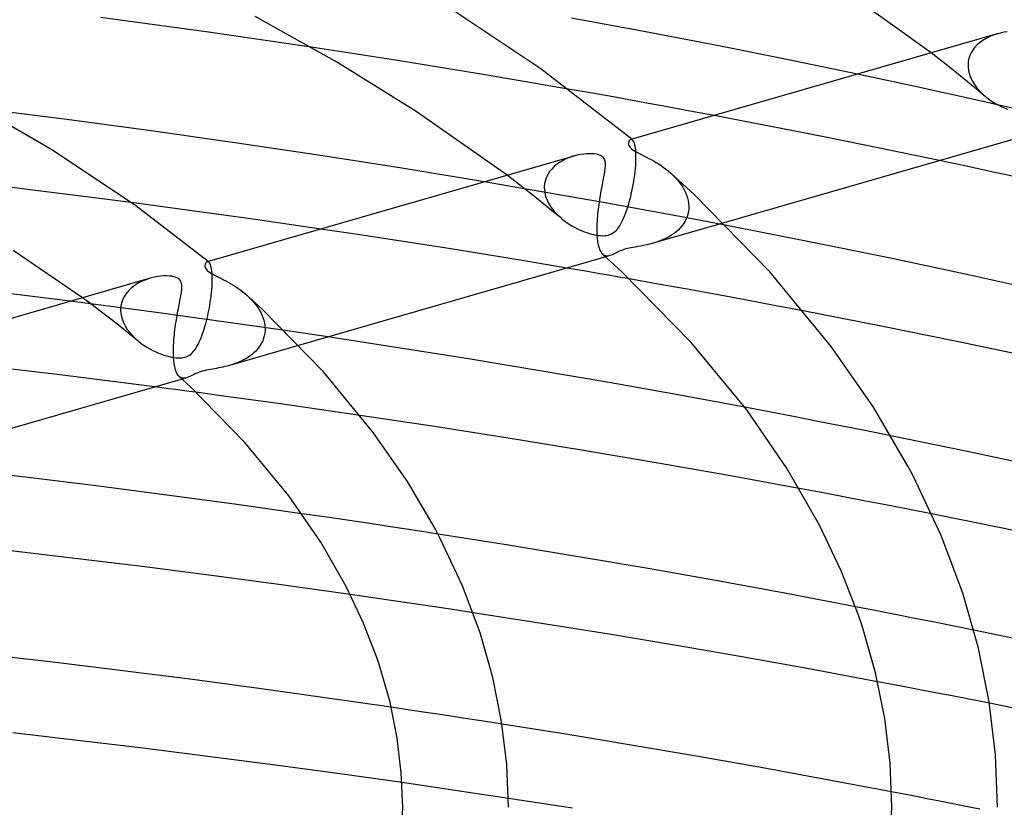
# Model space of a CAD drawing. Header units: millimetres. Extents: x -305 to 305, y -173 to 291.
# Tile 65 of 95: x 58 to 95, y 197 to 227. Entities that reach past the tile are written whole.
import ezdxf

# ---------------------------------------------------------------- set-up
doc = ezdxf.new("R2010")
doc.units = ezdxf.units.MM
doc.layers.add('HIDDEN', color=7, linetype='Continuous')
doc.layers.add('THICK', color=7, linetype='Continuous')

msp = doc.modelspace()

# ---------------------------------------------------------------- linework, layer by layer
at = {"layer": 'HIDDEN'}
for p, q in [((93.905, 226.452), (93.804, 226.375)), ((94.015, 226.524), (93.905, 226.452)), ((94.134, 226.588), (94.015, 226.524)), ((94.259, 226.645), (94.134, 226.588)), ((94.385, 226.693), (94.259, 226.645)), ((94.512, 226.732), (94.385, 226.693)), ((70.173, 225.971), (68.537, 226.221)), ((93.561, 226.109), (93.501, 226.01)), ((93.632, 226.203), (93.561, 226.109)), ((93.713, 226.292), (93.632, 226.203)), ((93.804, 226.375), (93.713, 226.292)), ((71.803, 225.715), (70.173, 225.971)), ((73.427, 225.454), (71.803, 225.715)), ((92.34, 225.733), (91.992, 226.005)), ((92.686, 225.461), (92.34, 225.733)), ((93.393, 225.681), (93.382, 225.564)), ((93.416, 225.796), (93.393, 225.681)), ((93.453, 225.905), (93.416, 225.796)), ((93.501, 226.01), (93.453, 225.905)), ((75.044, 225.187), (73.427, 225.454)), ((93.028, 225.187), (92.686, 225.461)), ((93.382, 225.564), (93.382, 225.55)), ((93.382, 225.55), (93.382, 225.536)), ((93.382, 225.536), (93.382, 225.522)), ((93.382, 225.522), (93.382, 225.508)), ((93.382, 225.508), (93.382, 225.493)), ((93.382, 225.493), (93.383, 225.479)), ((93.383, 225.479), (93.399, 225.342)), ((93.399, 225.342), (93.432, 225.204)), ((76.654, 224.916), (75.044, 225.187)), ((91.378, 224.731), (89.2, 225.199)), ((93.367, 224.913), (93.028, 225.187)), ((93.432, 225.204), (93.481, 225.069)), ((93.481, 225.069), (93.546, 224.937)), ((93.546, 224.937), (93.623, 224.81)), ((78.259, 224.638), (76.654, 224.916)), ((93.548, 224.252), (91.378, 224.731)), ((93.702, 224.637), (93.367, 224.913)), ((93.623, 224.81), (93.713, 224.687)), ((94.034, 224.361), (93.702, 224.637)), ((93.713, 224.687), (93.813, 224.571)), ((93.813, 224.571), (93.921, 224.461)), ((95.707, 223.762), (93.548, 224.252)), ((93.921, 224.461), (94.038, 224.358)), ((94.038, 224.358), (94.152, 224.268)), ((94.152, 224.268), (94.27, 224.184)), ((94.27, 224.184), (94.39, 224.107)), ((94.39, 224.107), (94.511, 224.038)), ((94.511, 224.038), (94.632, 223.976)), ((94.632, 223.976), (94.752, 223.92)), ((94.752, 223.92), (94.869, 223.872)), ((85.209, 223.361), (83.779, 223.634)), ((86.637, 223.083), (85.209, 223.361)), ((88.059, 222.801), (86.637, 223.083)), ((80.636, 222.726), (80.625, 222.723)), ((80.648, 222.726), (80.636, 222.726)), ((80.659, 222.725), (80.648, 222.726)), ((80.67, 222.721), (80.659, 222.725)), ((80.666, 222.729), (80.661, 222.734)), ((80.672, 222.725), (80.666, 222.729)), ((80.682, 222.715), (80.67, 222.721)), ((80.677, 222.72), (80.672, 222.725)), ((80.682, 222.716), (80.677, 222.72)), ((80.688, 222.711), (80.682, 222.716)), ((80.693, 222.707), (80.682, 222.715)), ((80.693, 222.707), (80.688, 222.711)), ((80.718, 222.679), (80.693, 222.707)), ((89.478, 222.515), (88.059, 222.801)), ((80.742, 222.638), (80.718, 222.679)), ((80.764, 222.583), (80.742, 222.638)), ((80.784, 222.514), (80.764, 222.583)), ((80.8, 222.429), (80.784, 222.514)), ((80.813, 222.329), (80.8, 222.429)), ((80.821, 222.213), (80.813, 222.329)), ((90.89, 222.224), (89.478, 222.515)), ((78.155, 221.984), (78.039, 221.925)), ((78.275, 222.035), (78.155, 221.984)), ((78.396, 222.078), (78.275, 222.035)), ((78.517, 222.114), (78.396, 222.078)), ((80.824, 222.083), (80.821, 222.213)), ((80.822, 221.938), (80.824, 222.083)), ((92.298, 221.93), (90.89, 222.224)), ((77.636, 221.61), (77.558, 221.513)), ((77.724, 221.7), (77.636, 221.61)), ((77.822, 221.783), (77.724, 221.7)), ((77.927, 221.858), (77.822, 221.783)), ((78.039, 221.925), (77.927, 221.858)), ((80.791, 221.507), (80.803, 221.626)), ((80.803, 221.626), (80.812, 221.741)), ((80.812, 221.741), (80.819, 221.852)), ((80.819, 221.852), (80.82, 221.867)), ((80.82, 221.881), (80.821, 221.896)), ((80.82, 221.867), (80.82, 221.881)), ((80.821, 221.91), (80.822, 221.924)), ((80.821, 221.896), (80.821, 221.91)), ((80.822, 221.924), (80.822, 221.938)), ((76.301, 221.102), (75.946, 221.372)), ((77.436, 221.299), (77.396, 221.183)), ((77.491, 221.409), (77.436, 221.299)), ((77.558, 221.513), (77.491, 221.409)), ((80.74, 221.138), (80.759, 221.262)), ((80.759, 221.262), (80.776, 221.385)), ((80.776, 221.385), (80.791, 221.507)), ((82.141, 221.452), (82.228, 221.371)), ((82.228, 221.371), (82.311, 221.286)), ((82.311, 221.286), (82.39, 221.199)), ((58.52, 220.749), (56.912, 220.946)), ((76.613, 220.864), (75.086, 221.124)), ((76.651, 220.83), (76.301, 221.102)), ((78.135, 220.599), (76.613, 220.864)), ((77.369, 221.063), (77.357, 220.938)), ((77.357, 220.938), (77.357, 220.924)), ((77.357, 220.924), (77.357, 220.91)), ((77.357, 220.91), (77.357, 220.896)), ((77.357, 220.896), (77.357, 220.882)), ((77.357, 220.882), (77.358, 220.867)), ((77.358, 220.867), (77.358, 220.853)), ((77.358, 220.853), (77.37, 220.74)), ((77.396, 221.183), (77.369, 221.063)), ((80.669, 220.766), (80.695, 220.889)), ((80.695, 220.889), (80.718, 221.014)), ((80.718, 221.014), (80.74, 221.138)), ((82.39, 221.199), (82.463, 221.109)), ((82.463, 221.109), (82.531, 221.015)), ((82.531, 221.015), (82.594, 220.92)), ((82.594, 220.92), (82.649, 220.822)), ((60.126, 220.547), (58.52, 220.749)), ((61.73, 220.339), (60.126, 220.547)), ((76.998, 220.557), (76.651, 220.83)), ((77.341, 220.283), (76.998, 220.557)), ((77.37, 220.74), (77.394, 220.627)), ((77.394, 220.627), (77.429, 220.514)), ((77.429, 220.514), (77.475, 220.403)), ((79.655, 220.328), (78.135, 220.599)), ((80.581, 220.406), (80.612, 220.524)), ((80.612, 220.524), (80.642, 220.644)), ((80.642, 220.644), (80.669, 220.766)), ((82.649, 220.822), (82.698, 220.722)), ((82.698, 220.722), (82.739, 220.621)), ((82.739, 220.621), (82.772, 220.518)), ((82.772, 220.518), (82.797, 220.414)), ((77.68, 220.008), (77.341, 220.283)), ((77.475, 220.403), (77.53, 220.295)), ((77.53, 220.295), (77.594, 220.191)), ((77.594, 220.191), (77.667, 220.09)), ((77.667, 220.09), (77.747, 219.992)), ((81.173, 220.051), (79.655, 220.328)), ((80.479, 220.069), (80.514, 220.178)), ((80.514, 220.178), (80.549, 220.291)), ((80.549, 220.291), (80.581, 220.406)), ((82.797, 220.414), (82.813, 220.311)), ((82.819, 220.12), (82.804, 219.985)), ((82.813, 220.311), (82.82, 220.209)), ((82.82, 220.135), (82.819, 220.12)), ((82.82, 220.209), (82.82, 220.194)), ((82.82, 220.194), (82.82, 220.179)), ((82.82, 220.179), (82.82, 220.164)), ((82.82, 220.164), (82.82, 220.15)), ((82.82, 220.15), (82.82, 220.135)), ((78.015, 219.732), (77.68, 220.008)), ((77.747, 219.992), (77.833, 219.899)), ((77.833, 219.899), (77.925, 219.81)), ((77.925, 219.81), (78.022, 219.726)), ((78.022, 219.726), (78.112, 219.655)), ((80.329, 219.689), (80.368, 219.776)), ((80.368, 219.776), (80.406, 219.868)), ((80.406, 219.868), (80.443, 219.966)), ((80.443, 219.966), (80.479, 220.069)), ((82.686, 219.77), (81.173, 220.051)), ((82.727, 219.729), (82.667, 219.61)), ((84.195, 219.483), (82.686, 219.77)), ((82.773, 219.853), (82.727, 219.729)), ((82.804, 219.985), (82.773, 219.853)), ((78.112, 219.655), (78.205, 219.587)), ((78.205, 219.587), (78.301, 219.523)), ((78.301, 219.523), (78.397, 219.464)), ((78.397, 219.464), (78.494, 219.41)), ((78.494, 219.41), (78.59, 219.36)), ((78.59, 219.36), (78.686, 219.314)), ((80.119, 219.34), (80.165, 219.4)), ((80.165, 219.4), (80.208, 219.465)), ((80.208, 219.465), (80.249, 219.533)), ((80.249, 219.533), (80.289, 219.608)), ((80.289, 219.608), (80.329, 219.689)), ((84.112, 219.567), (81.472, 218.805)), ((82.511, 219.396), (82.417, 219.3)), ((82.595, 219.499), (82.511, 219.396)), ((82.667, 219.61), (82.595, 219.499)), ((70.463, 219.105), (68.9, 219.338)), ((72.023, 218.866), (70.463, 219.105)), ((78.686, 219.314), (78.781, 219.273)), ((78.781, 219.273), (78.874, 219.236)), ((78.874, 219.236), (78.965, 219.203)), ((78.965, 219.203), (79.054, 219.175)), ((79.054, 219.175), (79.139, 219.15)), ((79.139, 219.15), (79.222, 219.13)), ((79.222, 219.13), (79.306, 219.113)), ((79.306, 219.113), (79.391, 219.1)), ((79.391, 219.1), (79.476, 219.091)), ((79.476, 219.091), (79.56, 219.087)), ((79.56, 219.087), (79.64, 219.09)), ((79.64, 219.09), (79.713, 219.099)), ((79.713, 219.099), (79.78, 219.113)), ((79.78, 219.113), (79.843, 219.133)), ((79.843, 219.133), (79.902, 219.16)), ((79.902, 219.16), (79.96, 219.193)), ((79.96, 219.193), (80.016, 219.236)), ((80.016, 219.236), (80.069, 219.285)), ((80.069, 219.285), (80.119, 219.34)), ((81.969, 218.995), (81.846, 218.937)), ((82.089, 219.059), (81.969, 218.995)), ((82.205, 219.132), (82.089, 219.059)), ((82.315, 219.212), (82.205, 219.132)), ((82.417, 219.3), (82.315, 219.212)), ((73.577, 218.622), (72.023, 218.866)), ((75.126, 218.373), (73.577, 218.622)), ((80.562, 218.612), (80.507, 218.599)), ((80.626, 218.626), (80.562, 218.612)), ((80.701, 218.64), (80.626, 218.626)), ((80.788, 218.657), (80.701, 218.64)), ((80.889, 218.675), (80.788, 218.657)), ((80.997, 218.695), (80.889, 218.675)), ((81.11, 218.717), (80.997, 218.695)), ((81.227, 218.742), (81.11, 218.717)), ((81.348, 218.771), (81.227, 218.742)), ((81.471, 218.804), (81.348, 218.771)), ((81.596, 218.843), (81.471, 218.804)), ((81.721, 218.887), (81.596, 218.843)), ((81.846, 218.937), (81.721, 218.887)), ((76.668, 218.12), (75.126, 218.373)), ((79.613, 218.351), (79.574, 218.381)), ((79.655, 218.331), (79.613, 218.351)), ((79.699, 218.32), (79.655, 218.331)), ((79.84, 218.333), (79.678, 218.287)), ((79.744, 218.318), (79.699, 218.32)), ((79.791, 218.322), (79.744, 218.318)), ((79.84, 218.333), (79.791, 218.322)), ((79.884, 218.348), (79.84, 218.333)), ((79.93, 218.366), (79.884, 218.348)), ((79.977, 218.388), (79.93, 218.366)), ((80.025, 218.412), (79.977, 218.388)), ((80.076, 218.437), (80.025, 218.412)), ((80.128, 218.463), (80.076, 218.437)), ((80.18, 218.487), (80.128, 218.463)), ((80.229, 218.509), (80.18, 218.487)), ((80.276, 218.528), (80.229, 218.509)), ((80.319, 218.544), (80.276, 218.528)), ((80.362, 218.559), (80.319, 218.544)), ((80.408, 218.573), (80.362, 218.559)), ((80.456, 218.586), (80.408, 218.573)), ((80.507, 218.599), (80.456, 218.586)), ((64.61, 218.1), (64.599, 218.097)), ((64.621, 218.101), (64.61, 218.1)), ((64.633, 218.1), (64.621, 218.101)), ((64.645, 218.096), (64.633, 218.1)), ((64.642, 218.104), (64.637, 218.108)), ((64.647, 218.099), (64.642, 218.104)), ((64.656, 218.09), (64.645, 218.096)), ((64.653, 218.095), (64.647, 218.099)), ((64.658, 218.091), (64.653, 218.095)), ((64.668, 218.082), (64.656, 218.09)), ((64.663, 218.086), (64.658, 218.091)), ((64.668, 218.082), (64.663, 218.086)), ((64.688, 218.061), (64.668, 218.082)), ((64.708, 218.032), (64.688, 218.061)), ((64.726, 217.993), (64.708, 218.032)), ((64.743, 217.946), (64.726, 217.993)), ((64.759, 217.888), (64.743, 217.946)), ((64.772, 217.819), (64.759, 217.888)), ((78.205, 217.861), (76.668, 218.12)), ((62.483, 217.486), (62.35, 217.445)), ((64.783, 217.74), (64.772, 217.819)), ((64.792, 217.649), (64.783, 217.74)), ((64.797, 217.547), (64.792, 217.649)), ((64.798, 217.435), (64.797, 217.547)), ((61.845, 217.193), (61.736, 217.107)), ((61.963, 217.27), (61.845, 217.193)), ((62.088, 217.337), (61.963, 217.27)), ((62.217, 217.396), (62.088, 217.337)), ((62.35, 217.445), (62.217, 217.396)), ((64.781, 217.045), (64.788, 217.137)), ((64.788, 217.137), (64.793, 217.226)), ((64.793, 217.226), (64.794, 217.241)), ((64.794, 217.255), (64.795, 217.269)), ((64.794, 217.241), (64.794, 217.255)), ((64.795, 217.284), (64.796, 217.298)), ((64.795, 217.269), (64.795, 217.284)), ((64.796, 217.312), (64.798, 217.435)), ((64.796, 217.298), (64.796, 217.312)), ((81.666, 217.258), (80.566, 217.453)), ((82.765, 217.061), (81.666, 217.258)), ((61.477, 216.803), (61.417, 216.687)), ((61.551, 216.912), (61.477, 216.803)), ((61.638, 217.014), (61.551, 216.912)), ((61.736, 217.107), (61.638, 217.014)), ((64.737, 216.657), (64.75, 216.757)), ((64.75, 216.757), (64.762, 216.855)), ((64.762, 216.855), (64.772, 216.951)), ((64.772, 216.951), (64.781, 217.045)), ((66.122, 216.822), (66.21, 216.739)), ((66.21, 216.739), (66.293, 216.654)), ((83.863, 216.86), (82.765, 217.061)), ((84.959, 216.657), (83.863, 216.86)), ((61.061, 216.393), (59.427, 216.604)), ((60.251, 216.468), (59.887, 216.737)), ((60.61, 216.198), (60.251, 216.468)), ((62.691, 216.176), (61.061, 216.393)), ((61.343, 216.441), (61.331, 216.312)), ((61.372, 216.567), (61.343, 216.441)), ((61.417, 216.687), (61.372, 216.567)), ((64.687, 216.353), (64.705, 216.455)), ((64.705, 216.455), (64.722, 216.557)), ((64.722, 216.557), (64.737, 216.657)), ((66.293, 216.654), (66.372, 216.565)), ((66.372, 216.565), (66.445, 216.474)), ((66.445, 216.474), (66.513, 216.38)), ((66.513, 216.38), (66.574, 216.284)), ((86.054, 216.451), (84.959, 216.657)), ((87.147, 216.243), (86.054, 216.451)), ((60.965, 215.926), (60.61, 216.198)), ((61.331, 216.312), (61.331, 216.298)), ((61.331, 216.298), (61.331, 216.284)), ((61.331, 216.284), (61.331, 216.269)), ((61.331, 216.269), (61.331, 216.255)), ((61.331, 216.255), (61.331, 216.241)), ((61.331, 216.241), (61.332, 216.227)), ((61.332, 216.227), (61.349, 216.084)), ((61.349, 216.084), (61.384, 215.942)), ((64.315, 215.955), (62.691, 216.176)), ((64.6, 215.948), (64.624, 216.048)), ((64.624, 216.048), (64.646, 216.149)), ((64.646, 216.149), (64.667, 216.251)), ((64.667, 216.251), (64.687, 216.353)), ((66.574, 216.284), (66.629, 216.186)), ((66.629, 216.186), (66.676, 216.086)), ((66.676, 216.086), (66.716, 215.986)), ((61.314, 215.652), (60.965, 215.926)), ((61.658, 215.377), (61.314, 215.652)), ((61.384, 215.942), (61.437, 215.803)), ((61.437, 215.803), (61.504, 215.67)), ((61.504, 215.67), (61.584, 215.541)), ((65.937, 215.727), (64.315, 215.955)), ((64.493, 215.56), (64.522, 215.654)), ((64.522, 215.654), (64.549, 215.751)), ((64.549, 215.751), (64.575, 215.849)), ((64.575, 215.849), (64.6, 215.948)), ((67.556, 215.493), (65.937, 215.727)), ((66.716, 215.986), (66.748, 215.885)), ((66.748, 215.885), (66.772, 215.784)), ((66.772, 215.784), (66.787, 215.683)), ((66.787, 215.683), (66.794, 215.582)), ((61.584, 215.541), (61.676, 215.42)), ((61.996, 215.101), (61.658, 215.377)), ((61.676, 215.42), (61.778, 215.304)), ((61.778, 215.304), (61.888, 215.196)), ((64.372, 215.217), (64.404, 215.297)), ((64.404, 215.297), (64.434, 215.382)), ((64.434, 215.382), (64.464, 215.469)), ((64.464, 215.469), (64.493, 215.56)), ((66.766, 215.298), (66.74, 215.204)), ((66.784, 215.394), (66.766, 215.298)), ((66.793, 215.494), (66.784, 215.394)), ((66.794, 215.509), (66.793, 215.494)), ((66.794, 215.582), (66.794, 215.567)), ((66.794, 215.567), (66.794, 215.553)), ((66.794, 215.553), (66.794, 215.538)), ((66.794, 215.538), (66.794, 215.523)), ((66.794, 215.523), (66.794, 215.509)), ((69.173, 215.254), (67.556, 215.493)), ((61.888, 215.196), (62.005, 215.094)), ((62.005, 215.094), (62.11, 215.013)), ((62.11, 215.013), (62.218, 214.936)), ((62.218, 214.936), (62.329, 214.865)), ((64.206, 214.873), (64.241, 214.933)), ((64.241, 214.933), (64.274, 214.998)), ((64.274, 214.998), (64.308, 215.067)), ((64.308, 215.067), (64.34, 215.14)), ((64.34, 215.14), (64.372, 215.217)), ((68.059, 214.932), (65.449, 214.179)), ((66.618, 214.944), (66.564, 214.866)), ((66.665, 215.027), (66.618, 214.944)), ((66.706, 215.113), (66.665, 215.027)), ((66.74, 215.204), (66.706, 215.113)), ((62.329, 214.865), (62.44, 214.801)), ((62.44, 214.801), (62.551, 214.742)), ((62.551, 214.742), (62.661, 214.69)), ((62.661, 214.69), (62.769, 214.643)), ((62.769, 214.643), (62.875, 214.601)), ((62.875, 214.601), (62.978, 214.566)), ((62.978, 214.566), (63.078, 214.536)), ((63.078, 214.536), (63.173, 214.511)), ((63.173, 214.511), (63.263, 214.492)), ((63.759, 214.488), (63.812, 214.505)), ((63.812, 214.505), (63.862, 214.526)), ((63.862, 214.526), (63.911, 214.552)), ((63.911, 214.552), (63.959, 214.583)), ((63.959, 214.583), (64.006, 214.621)), ((64.006, 214.621), (64.051, 214.664)), ((64.051, 214.664), (64.093, 214.711)), ((64.093, 214.711), (64.133, 214.762)), ((64.133, 214.762), (64.17, 214.816)), ((64.17, 214.816), (64.206, 214.873)), ((66.225, 214.537), (66.145, 214.483)), ((66.301, 214.594), (66.225, 214.537)), ((66.373, 214.656), (66.301, 214.594)), ((66.441, 214.722), (66.373, 214.656)), ((66.505, 214.792), (66.441, 214.722)), ((66.564, 214.866), (66.505, 214.792)), ((57.528, 213.997), (55.826, 214.196)), ((63.263, 214.492), (63.348, 214.477)), ((63.348, 214.477), (63.428, 214.468)), ((63.428, 214.468), (63.503, 214.463)), ((63.503, 214.463), (63.574, 214.463)), ((63.574, 214.463), (63.641, 214.467)), ((63.641, 214.467), (63.702, 214.475)), ((63.702, 214.475), (63.759, 214.488)), ((65.279, 214.134), (65.197, 214.115)), ((65.364, 214.155), (65.279, 214.134)), ((65.449, 214.179), (65.364, 214.155)), ((65.537, 214.206), (65.449, 214.179)), ((65.625, 214.235), (65.537, 214.206)), ((65.714, 214.268), (65.625, 214.235)), ((65.803, 214.304), (65.714, 214.268)), ((65.891, 214.343), (65.803, 214.304)), ((65.978, 214.386), (65.891, 214.343)), ((66.063, 214.433), (65.978, 214.386)), ((66.145, 214.483), (66.063, 214.433)), ((59.229, 213.792), (57.528, 213.997)), ((60.927, 213.581), (59.229, 213.792)), ((63.97, 213.77), (63.917, 213.746)), ((64.025, 213.798), (63.97, 213.77)), ((64.084, 213.827), (64.025, 213.798)), ((64.147, 213.857), (64.084, 213.827)), ((64.212, 213.886), (64.147, 213.857)), ((64.278, 213.912), (64.212, 213.886)), ((64.344, 213.935), (64.278, 213.912)), ((64.415, 213.956), (64.344, 213.935)), ((64.49, 213.975), (64.415, 213.956)), ((64.571, 213.994), (64.49, 213.975)), ((64.655, 214.011), (64.571, 213.994)), ((64.737, 214.026), (64.655, 214.011)), ((64.817, 214.041), (64.737, 214.026)), ((64.891, 214.054), (64.817, 214.041)), ((64.963, 214.067), (64.891, 214.054)), ((65.038, 214.082), (64.963, 214.067)), ((65.116, 214.098), (65.038, 214.082)), ((65.197, 214.115), (65.116, 214.098)), ((62.625, 213.364), (60.927, 213.581)), ((63.59, 213.725), (63.55, 213.755)), ((63.632, 213.705), (63.59, 213.725)), ((63.676, 213.695), (63.632, 213.705)), ((63.817, 213.708), (63.653, 213.66)), ((63.722, 213.692), (63.676, 213.695)), ((63.769, 213.697), (63.722, 213.692)), ((63.817, 213.708), (63.769, 213.697)), ((63.866, 213.725), (63.817, 213.708)), ((63.917, 213.746), (63.866, 213.725)), ((65.22, 213.019), (64.181, 213.159)), ((66.257, 212.877), (65.22, 213.019)), ((67.293, 212.733), (66.257, 212.877)), ((68.327, 212.586), (67.293, 212.733)), ((69.36, 212.438), (68.327, 212.586)), ((70.391, 212.287), (69.36, 212.438)), ((85.861, 212.417), (84.936, 212.592)), ((86.785, 212.24), (85.861, 212.417)), ((87.707, 212.061), (86.785, 212.24)), ((88.626, 211.88), (87.707, 212.061)), ((89.543, 211.698), (88.626, 211.88)), ((90.458, 211.514), (89.543, 211.698)), ((87.834, 209.363), (86.998, 209.52)), ((88.67, 209.204), (87.834, 209.363)), ((89.505, 209.044), (88.67, 209.204)), ((90.338, 208.883), (89.505, 209.044)), ((69.042, 208.442), (68.18, 208.567)), ((91.17, 208.72), (90.338, 208.883)), ((92.001, 208.556), (91.17, 208.72)), ((69.903, 208.316), (69.042, 208.442)), ((70.763, 208.189), (69.903, 208.316)), ((71.622, 208.059), (70.763, 208.189)), ((72.48, 207.928), (71.622, 208.059)), ((73.336, 207.796), (72.48, 207.928)), ((70.792, 205.394), (70.015, 205.506)), ((71.568, 205.281), (70.792, 205.394)), ((72.343, 205.168), (71.568, 205.281)), ((73.117, 205.052), (72.343, 205.168)), ((73.891, 204.936), (73.117, 205.052)), ((74.663, 204.819), (73.891, 204.936)), ((89.874, 204.899), (89.124, 205.045)), ((90.623, 204.752), (89.874, 204.899)), ((91.37, 204.604), (90.623, 204.752)), ((92.116, 204.455), (91.37, 204.604)), ((92.86, 204.305), (92.116, 204.455)), ((93.602, 204.153), (92.86, 204.305)), ((90.67, 202.074), (89.964, 202.208)), ((91.376, 201.939), (90.67, 202.074)), ((92.081, 201.803), (91.376, 201.939)), ((92.786, 201.667), (92.081, 201.803)), ((93.489, 201.529), (92.786, 201.667)), ((94.191, 201.39), (93.489, 201.529)), ((72.265, 201.136), (71.565, 201.24)), ((72.965, 201.031), (72.265, 201.136)), ((73.664, 200.925), (72.965, 201.031)), ((74.363, 200.818), (73.664, 200.925)), ((75.061, 200.71), (74.363, 200.818)), ((75.758, 200.601), (75.061, 200.71)), ((72.646, 198.29), (71.974, 198.387)), ((73.318, 198.192), (72.646, 198.29)), ((73.989, 198.093), (73.318, 198.192)), ((74.659, 197.994), (73.989, 198.093)), ((75.328, 197.893), (74.659, 197.994)), ((75.997, 197.792), (75.328, 197.893)), ((91.163, 197.908), (90.492, 198.037)), ((91.832, 197.778), (91.163, 197.908)), ((92.501, 197.647), (91.832, 197.778)), ((93.168, 197.515), (92.501, 197.647)), ((93.834, 197.383), (93.168, 197.515))]:
    msp.add_line(p, q, dxfattribs=at)
at = {"layer": 'THICK'}
for p, q in [((91.992, 226.005), (87.789, 229.017)), ((77.192, 225.424), (73.176, 228.113)), ((64.563, 226.802), (60.565, 227.349)), ((69.534, 225.643), (66.418, 227.386)), ((81.12, 226.818), (78.389, 227.325)), ((68.537, 226.221), (64.563, 226.802)), ((83.836, 226.293), (81.12, 226.818)), ((94.865, 226.801), (94.75, 226.785)), ((94.49, 226.726), (80.626, 222.724)), ((94.632, 226.762), (94.512, 226.732)), ((94.75, 226.785), (94.632, 226.762)), ((86.53, 225.754), (83.836, 226.293)), ((89.2, 225.199), (86.53, 225.754)), ((72.513, 223.787), (69.534, 225.643)), ((80.661, 222.734), (77.192, 225.424)), ((79.181, 224.476), (78.259, 224.638)), ((58.755, 222.319), (54.995, 224.488)), ((80.102, 224.311), (79.181, 224.476)), ((81.023, 224.145), (80.102, 224.311)), ((59.298, 223.482), (56.094, 223.888)), ((81.943, 223.976), (81.023, 224.145)), ((82.861, 223.806), (81.943, 223.976)), ((62.483, 223.055), (59.298, 223.482)), ((75.946, 221.372), (72.513, 223.787)), ((83.779, 223.634), (82.861, 223.806)), ((65.655, 222.605), (62.483, 223.055)), ((80.603, 222.713), (80.584, 222.695)), ((80.625, 222.723), (80.603, 222.713)), ((95.702, 222.912), (84.112, 219.567)), ((68.817, 222.133), (65.655, 222.605)), ((80.545, 222.612), (80.542, 222.578)), ((80.542, 222.578), (80.545, 222.541)), ((80.554, 222.644), (80.545, 222.612)), ((80.545, 222.541), (80.556, 222.503)), ((80.567, 222.672), (80.554, 222.644)), ((80.556, 222.503), (80.575, 222.463)), ((80.584, 222.695), (80.567, 222.672)), ((80.575, 222.463), (80.606, 222.422)), ((80.606, 222.422), (80.649, 222.379)), ((80.649, 222.379), (80.703, 222.338)), ((80.703, 222.338), (80.766, 222.297)), ((61.905, 220.214), (58.755, 222.319)), ((78.468, 222.101), (64.603, 218.098)), ((71.962, 221.639), (68.817, 222.133)), ((78.631, 222.141), (78.517, 222.114)), ((78.742, 222.162), (78.631, 222.141)), ((78.851, 222.177), (78.742, 222.162)), ((78.955, 222.186), (78.851, 222.177)), ((79.056, 222.19), (78.955, 222.186)), ((79.152, 222.188), (79.056, 222.19)), ((79.242, 222.181), (79.152, 222.188)), ((79.322, 222.17), (79.242, 222.181)), ((79.388, 222.155), (79.322, 222.17)), ((79.442, 222.138), (79.388, 222.155)), ((79.485, 222.12), (79.442, 222.138)), ((79.522, 222.1), (79.485, 222.12)), ((79.555, 222.077), (79.522, 222.1)), ((79.584, 222.051), (79.555, 222.077)), ((79.609, 222.022), (79.584, 222.051)), ((79.629, 221.989), (79.609, 222.022)), ((79.645, 221.955), (79.629, 221.989)), ((79.656, 221.919), (79.645, 221.955)), ((80.766, 222.297), (80.835, 222.258)), ((80.835, 222.258), (80.908, 222.218)), ((80.908, 222.218), (80.986, 222.179)), ((80.986, 222.179), (81.066, 222.138)), ((81.066, 222.138), (81.146, 222.098)), ((81.146, 222.098), (81.227, 222.057)), ((81.227, 222.057), (81.311, 222.013)), ((81.311, 222.013), (81.399, 221.965)), ((81.399, 221.965), (81.49, 221.914)), ((75.086, 221.124), (71.962, 221.639)), ((79.65, 221.55), (79.657, 221.603)), ((79.664, 221.881), (79.656, 221.919)), ((79.657, 221.603), (79.663, 221.655)), ((79.663, 221.655), (79.668, 221.704)), ((79.668, 221.84), (79.664, 221.881)), ((79.671, 221.797), (79.668, 221.84)), ((79.668, 221.704), (79.67, 221.752)), ((79.67, 221.752), (79.671, 221.797)), ((81.49, 221.914), (81.583, 221.86)), ((81.583, 221.86), (81.677, 221.801)), ((81.677, 221.801), (81.772, 221.739)), ((81.772, 221.739), (81.867, 221.672)), ((81.867, 221.672), (81.961, 221.602)), ((81.961, 221.602), (82.053, 221.528)), ((93.261, 221.725), (92.298, 221.93)), ((94.221, 221.518), (93.261, 221.725)), ((79.583, 221.17), (79.596, 221.24)), ((79.596, 221.24), (79.609, 221.308)), ((79.609, 221.308), (79.621, 221.372)), ((79.621, 221.372), (79.632, 221.434)), ((79.632, 221.434), (79.642, 221.494)), ((79.642, 221.494), (79.65, 221.55)), ((82.053, 221.528), (82.141, 221.452)), ((83.026, 220.64), (82.141, 221.452)), ((95.178, 221.31), (94.221, 221.518)), ((79.51, 220.782), (79.524, 220.863)), ((79.524, 220.863), (79.539, 220.943)), ((79.539, 220.943), (79.554, 221.021)), ((79.554, 221.021), (79.569, 221.097)), ((79.569, 221.097), (79.583, 221.17)), ((79.453, 220.445), (79.467, 220.531)), ((79.467, 220.531), (79.481, 220.616)), ((79.481, 220.616), (79.495, 220.7)), ((79.495, 220.7), (79.51, 220.782)), ((85.884, 217.721), (83.026, 220.64)), ((62.929, 220.18), (61.73, 220.339)), ((64.637, 218.108), (61.905, 220.214)), ((64.127, 220.018), (62.929, 220.18)), ((79.394, 220.001), (79.404, 220.091)), ((79.404, 220.091), (79.415, 220.181)), ((79.415, 220.181), (79.427, 220.27)), ((79.427, 220.27), (79.44, 220.358)), ((79.44, 220.358), (79.453, 220.445)), ((65.323, 219.852), (64.127, 220.018)), ((66.517, 219.684), (65.323, 219.852)), ((79.363, 219.64), (79.369, 219.73)), ((79.369, 219.73), (79.376, 219.82)), ((79.376, 219.82), (79.385, 219.911)), ((79.385, 219.911), (79.394, 220.001)), ((67.71, 219.513), (66.517, 219.684)), ((68.9, 219.338), (67.71, 219.513)), ((79.354, 219.376), (79.355, 219.462)), ((79.354, 219.291), (79.354, 219.376)), ((79.355, 219.462), (79.359, 219.55)), ((79.359, 219.55), (79.363, 219.64)), ((87.307, 218.873), (84.195, 219.483)), ((79.355, 219.208), (79.354, 219.291)), ((79.355, 219.194), (79.355, 219.208)), ((79.356, 219.179), (79.355, 219.194)), ((79.356, 219.164), (79.356, 219.179)), ((79.357, 219.15), (79.356, 219.164)), ((79.358, 219.136), (79.357, 219.15)), ((79.358, 219.121), (79.358, 219.136)), ((79.367, 218.997), (79.358, 219.121)), ((79.38, 218.883), (79.367, 218.997)), ((79.397, 218.779), (79.38, 218.883)), ((79.418, 218.685), (79.397, 218.779)), ((79.443, 218.602), (79.418, 218.685)), ((79.471, 218.531), (79.443, 218.602)), ((90.388, 218.244), (87.307, 218.873)), ((59.887, 216.737), (57.27, 218.526)), ((79.678, 218.287), (68.059, 214.932)), ((79.502, 218.471), (79.471, 218.531)), ((79.537, 218.421), (79.502, 218.471)), ((79.574, 218.381), (79.537, 218.421)), ((80.287, 217.725), (79.574, 218.381)), ((93.445, 217.594), (90.388, 218.244)), ((64.524, 217.99), (64.521, 217.964)), ((64.521, 217.964), (64.521, 217.934)), ((64.521, 217.934), (64.527, 217.9)), ((64.531, 218.014), (64.524, 217.99)), ((64.527, 217.9), (64.541, 217.862)), ((64.54, 218.037), (64.531, 218.014)), ((64.552, 218.057), (64.54, 218.037)), ((64.541, 217.862), (64.566, 217.82)), ((64.566, 218.074), (64.552, 218.057)), ((64.582, 218.088), (64.566, 218.074)), ((64.599, 218.097), (64.582, 218.088)), ((78.599, 217.794), (78.205, 217.861)), ((62.606, 217.515), (62.483, 217.486)), ((62.728, 217.538), (62.606, 217.515)), ((62.846, 217.554), (62.728, 217.538)), ((62.961, 217.562), (62.846, 217.554)), ((63.071, 217.565), (62.961, 217.562)), ((63.175, 217.561), (63.071, 217.565)), ((63.27, 217.55), (63.175, 217.561)), ((63.348, 217.535), (63.27, 217.55)), ((63.41, 217.517), (63.348, 217.535)), ((63.46, 217.497), (63.41, 217.517)), ((63.505, 217.473), (63.46, 217.497)), ((64.566, 217.82), (64.604, 217.776)), ((64.604, 217.776), (64.653, 217.734)), ((64.653, 217.734), (64.71, 217.694)), ((64.71, 217.694), (64.773, 217.655)), ((64.773, 217.655), (64.841, 217.618)), ((64.841, 217.618), (64.912, 217.58)), ((64.912, 217.58), (64.984, 217.544)), ((64.984, 217.544), (65.06, 217.505)), ((65.06, 217.505), (65.141, 217.465)), ((78.993, 217.727), (78.599, 217.794)), ((79.386, 217.659), (78.993, 217.727)), ((79.779, 217.591), (79.386, 217.659)), ((80.173, 217.522), (79.779, 217.591)), ((80.566, 217.453), (80.173, 217.522)), ((82.907, 215.05), (80.287, 217.725)), ((88.211, 214.892), (85.884, 217.721)), ((96.488, 216.921), (93.445, 217.594)), ((62.445, 217.475), (48.58, 213.473)), ((63.545, 217.443), (63.505, 217.473)), ((63.579, 217.408), (63.545, 217.443)), ((63.607, 217.366), (63.579, 217.408)), ((63.627, 217.32), (63.607, 217.366)), ((63.639, 217.271), (63.627, 217.32)), ((63.646, 217.221), (63.639, 217.271)), ((63.649, 217.171), (63.646, 217.221)), ((63.646, 217.077), (63.648, 217.123)), ((63.648, 217.123), (63.649, 217.171)), ((65.141, 217.465), (65.224, 217.422)), ((65.224, 217.422), (65.31, 217.376)), ((65.31, 217.376), (65.398, 217.328)), ((65.398, 217.328), (65.488, 217.277)), ((65.488, 217.277), (65.579, 217.223)), ((65.579, 217.223), (65.671, 217.165)), ((65.671, 217.165), (65.763, 217.103)), ((59.427, 216.604), (56.326, 216.987)), ((63.587, 216.685), (63.599, 216.75)), ((63.599, 216.75), (63.61, 216.812)), ((63.61, 216.812), (63.62, 216.871)), ((63.62, 216.871), (63.628, 216.927)), ((63.628, 216.927), (63.636, 216.98)), ((63.636, 216.98), (63.641, 217.03)), ((63.641, 217.03), (63.646, 217.077)), ((65.763, 217.103), (65.855, 217.039)), ((65.855, 217.039), (65.945, 216.97)), ((65.945, 216.97), (66.035, 216.898)), ((66.035, 216.898), (66.122, 216.822)), ((66.694, 216.294), (66.124, 216.82)), ((63.516, 216.321), (63.531, 216.399)), ((63.531, 216.399), (63.546, 216.475)), ((63.546, 216.475), (63.56, 216.548)), ((63.56, 216.548), (63.574, 216.618)), ((63.574, 216.618), (63.587, 216.685)), ((63.455, 215.984), (63.47, 216.071)), ((63.47, 216.071), (63.486, 216.156)), ((63.486, 216.156), (63.501, 216.239)), ((63.501, 216.239), (63.516, 216.321)), ((69.005, 213.935), (66.694, 216.294)), ((90.095, 215.666), (87.147, 216.243)), ((63.387, 215.529), (63.399, 215.622)), ((63.399, 215.622), (63.412, 215.715)), ((63.412, 215.715), (63.426, 215.806)), ((63.426, 215.806), (63.441, 215.896)), ((63.441, 215.896), (63.455, 215.984)), ((93.024, 215.07), (90.095, 215.666)), ((63.355, 215.243), (63.364, 215.339)), ((63.364, 215.339), (63.375, 215.434)), ((63.375, 215.434), (63.387, 215.529)), ((71.834, 214.847), (69.173, 215.254)), ((63.33, 214.858), (63.334, 214.954)), ((63.334, 214.954), (63.34, 215.05)), ((63.34, 215.05), (63.347, 215.146)), ((63.347, 215.146), (63.355, 215.243)), ((85.011, 212.492), (82.907, 215.05)), ((89.804, 212.596), (88.211, 214.892)), ((95.929, 214.458), (93.024, 215.07)), ((63.327, 214.672), (63.328, 214.764)), ((63.329, 214.582), (63.327, 214.672)), ((63.328, 214.764), (63.33, 214.858)), ((63.329, 214.567), (63.329, 214.582)), ((63.329, 214.553), (63.329, 214.567)), ((63.33, 214.538), (63.329, 214.553)), ((63.331, 214.524), (63.33, 214.538)), ((63.331, 214.509), (63.331, 214.524)), ((63.332, 214.495), (63.331, 214.509)), ((74.483, 214.425), (71.834, 214.847)), ((63.342, 214.358), (63.332, 214.495)), ((63.357, 214.233), (63.342, 214.358)), ((63.378, 214.12), (63.357, 214.233)), ((77.116, 213.989), (74.483, 214.425)), ((63.403, 214.02), (63.378, 214.12)), ((63.434, 213.933), (63.403, 214.02)), ((63.468, 213.86), (63.434, 213.933)), ((63.507, 213.801), (63.468, 213.86)), ((63.55, 213.755), (63.507, 213.801)), ((70.889, 211.644), (69.005, 213.935)), ((79.731, 213.539), (77.116, 213.989)), ((63.653, 213.66), (51.993, 210.294)), ((63.956, 213.379), (63.547, 213.758)), ((82.338, 213.073), (79.731, 213.539)), ((62.884, 213.33), (62.625, 213.364)), ((63.144, 213.296), (62.884, 213.33)), ((63.403, 213.262), (63.144, 213.296)), ((63.663, 213.228), (63.403, 213.262)), ((63.922, 213.193), (63.663, 213.228)), ((64.181, 213.159), (63.922, 213.193)), ((66.028, 211.264), (63.956, 213.379)), ((84.936, 212.592), (82.338, 213.073)), ((73.197, 211.865), (70.391, 212.287)), ((86.547, 210.263), (85.011, 212.492)), ((91.111, 210.369), (89.804, 212.596)), ((72.18, 209.783), (70.889, 211.644)), ((75.988, 211.427), (73.197, 211.865)), ((67.689, 209.245), (66.028, 211.264)), ((78.761, 210.974), (75.988, 211.427)), ((93.239, 210.94), (90.458, 211.514)), ((81.515, 210.506), (78.761, 210.974)), ((96.004, 210.35), (93.239, 210.94)), ((84.26, 210.021), (81.515, 210.506)), ((57.936, 209.92), (55.35, 210.225)), ((87.768, 208.134), (86.547, 210.263)), ((91.32, 209.972), (91.111, 210.369)), ((60.513, 209.602), (57.936, 209.92)), ((73.241, 207.975), (72.18, 209.783)), ((86.998, 209.52), (84.26, 210.021)), ((92.368, 207.737), (91.32, 209.972)), ((63.079, 209.27), (60.513, 209.602)), ((65.634, 208.926), (63.079, 209.27)), ((68.18, 208.567), (65.634, 208.926)), ((68.899, 207.488), (67.689, 209.245)), ((94.687, 208.013), (92.001, 208.556)), ((73.411, 207.652), (73.241, 207.975)), ((88.589, 206.401), (87.768, 208.134)), ((97.354, 207.456), (94.687, 208.013)), ((69.859, 205.814), (68.899, 207.488)), ((76.001, 207.373), (73.336, 207.796)), ((74.263, 205.835), (73.411, 207.652)), ((93.182, 205.559), (92.368, 207.737)), ((59.505, 206.887), (56.864, 207.196)), ((78.651, 206.937), (76.001, 207.373)), ((62.141, 206.563), (59.505, 206.887)), ((81.284, 206.486), (78.651, 206.937)), ((64.772, 206.224), (62.141, 206.563)), ((83.907, 206.021), (81.284, 206.486)), ((89.242, 204.725), (88.589, 206.401)), ((67.398, 205.872), (64.772, 206.224)), ((86.522, 205.54), (83.907, 206.021)), ((70.015, 205.506), (67.398, 205.872)), ((70.508, 204.444), (69.859, 205.814)), ((74.926, 204.063), (74.263, 205.835)), ((89.124, 205.045), (86.522, 205.54)), ((93.774, 203.482), (93.182, 205.559)), ((77.244, 204.416), (74.663, 204.819)), ((89.38, 204.316), (89.242, 204.725)), ((71.022, 203.121), (70.508, 204.444)), ((79.811, 204.001), (77.244, 204.416)), ((89.886, 202.541), (89.38, 204.316)), ((96.166, 203.62), (93.602, 204.153)), ((75.408, 202.371), (74.926, 204.063)), ((82.362, 203.573), (79.811, 204.001)), ((84.902, 203.132), (82.362, 203.573)), ((94.183, 201.44), (93.774, 203.482)), ((58.984, 202.92), (56.441, 203.218)), ((71.124, 202.819), (71.022, 203.121)), ((87.436, 202.677), (84.902, 203.132)), ((61.519, 202.609), (58.984, 202.92)), ((64.045, 202.286), (61.519, 202.609)), ((71.52, 201.43), (71.124, 202.819)), ((89.964, 202.208), (87.436, 202.677)), ((66.559, 201.95), (64.045, 202.286)), ((75.741, 200.706), (75.408, 202.371)), ((90.233, 200.809), (89.886, 202.541)), ((69.064, 201.601), (66.559, 201.95)), ((71.565, 201.24), (69.064, 201.601)), ((71.792, 200.075), (71.52, 201.43)), ((94.421, 199.441), (94.183, 201.44)), ((96.697, 200.884), (94.191, 201.39)), ((90.434, 199.125), (90.233, 200.809)), ((75.936, 199.075), (75.741, 200.706)), ((78.242, 200.204), (75.758, 200.601)), ((59.716, 199.986), (57.25, 200.269)), ((62.176, 199.69), (59.716, 199.986)), ((71.948, 198.759), (71.792, 200.075)), ((80.714, 199.796), (78.242, 200.204)), ((64.633, 199.382), (62.176, 199.69)), ((83.17, 199.375), (80.714, 199.796)), ((67.086, 199.062), (64.633, 199.382)), ((85.618, 198.942), (83.17, 199.375)), ((94.5, 197.457), (94.421, 199.441)), ((69.533, 198.73), (67.086, 199.062)), ((76, 197.456), (75.936, 199.075)), ((88.06, 198.495), (85.618, 198.942)), ((90.5, 197.454), (90.434, 199.125)), ((71.974, 198.387), (69.533, 198.73)), ((72, 197.454), (71.948, 198.759)), ((90.492, 198.037), (88.06, 198.495)), ((78.425, 197.416), (75.997, 197.792)), ((71.938, 196.029), (72, 197.456)), ((90.421, 195.624), (90.5, 197.457))]:
    msp.add_line(p, q, dxfattribs=at)

doc.saveas('drawing.dxf')
